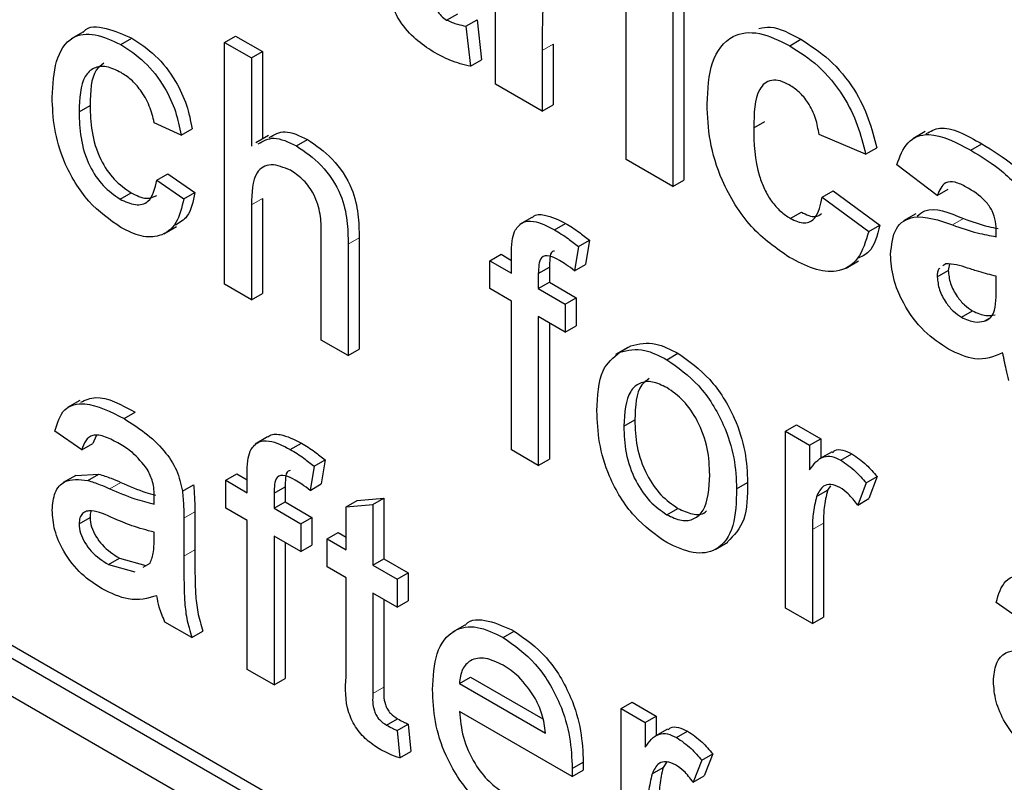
# Paper-space layout 'Blatt2' of a CAD drawing. Header units: millimetres. Extents: x 5 to 418, y 2 to 292.
# Tile 13 of 64: x 99.94 to 103.09, y 155.37 to 157.82. Entities that reach past the tile are written whole.
import ezdxf

# ---------------------------------------------------------------- set-up
doc = ezdxf.new("R2010")
doc.units = ezdxf.units.MM

psp = doc.layouts.new('Blatt2')

# ---------------------------------------------------------------- linework, layer by layer
at = {"color": 7, "linetype": 'Continuous', "lineweight": 25}
for p, q in [((89.9704, 161.3873), (107.648, 151.1822)), ((94.5312, 158.9177), (107.6834, 151.3251)), ((94.4959, 158.8973), (107.648, 151.3047)), ((101.4618, 157.6114), (101.4618, 158.2678)), ((101.8806, 157.3696), (101.8806, 158.026)), ((102.0302, 157.9396), (102.0302, 157.2832)), ((102.0655, 157.96), (102.0655, 157.3037)), ((101.305, 157.817), (101.3404, 157.8374)), ((101.367, 157.7978), (101.4024, 157.8182)), ((101.4024, 157.8182), (101.4173, 157.6892)), ((100.1408, 157.7796), (100.1011, 157.7567)), ((101.367, 157.7978), (101.382, 157.6688)), ((100.2606, 157.7385), (100.2959, 157.7589)), ((100.5932, 157.7453), (100.6286, 157.7658)), ((100.5932, 156.9696), (100.5932, 157.7453)), ((100.5932, 157.7453), (100.6793, 157.6956)), ((100.6286, 157.7658), (100.7147, 157.716)), ((102.4049, 157.7348), (102.4403, 157.7552)), ((100.6793, 157.6956), (100.7147, 157.716)), ((100.7147, 157.716), (100.7147, 157.4357)), ((101.6113, 157.7197), (101.6113, 157.525)), ((101.6467, 157.7401), (101.6467, 157.5454)), ((100.6793, 157.6956), (100.6793, 157.4124)), ((101.382, 157.6688), (101.4173, 157.6892)), ((101.6113, 157.525), (101.4618, 157.6114)), ((100.1264, 157.523), (100.1618, 157.5434)), ((101.6113, 157.525), (101.6467, 157.5454)), ((102.2894, 157.4715), (102.3248, 157.4919)), ((100.4537, 157.448), (100.3676, 157.4878)), ((100.4537, 157.448), (100.489, 157.4684)), ((100.7334, 157.4465), (100.6936, 157.4236)), ((100.8233, 157.4136), (100.8587, 157.434)), ((102.6484, 157.3869), (102.4989, 157.4503)), ((102.8392, 157.4593), (102.7994, 157.4364)), ((102.6484, 157.3869), (102.6838, 157.4074)), ((102.9859, 157.3994), (103.0213, 157.4198)), ((102.0302, 157.2832), (101.8806, 157.3696)), ((102.8778, 157.2545), (102.7482, 157.3524)), ((100.3762, 157.3038), (100.4115, 157.3242)), ((100.3762, 157.3038), (100.4623, 157.2441)), ((100.4115, 157.3242), (100.4977, 157.2645)), ((102.0302, 157.2832), (102.0655, 157.3037)), ((102.8778, 157.2545), (102.9132, 157.275)), ((100.2578, 157.2428), (100.2931, 157.2633)), ((100.4623, 157.2441), (100.4977, 157.2645)), ((100.7147, 157.2444), (100.7147, 156.9403)), ((102.5088, 157.2487), (102.5442, 157.2692)), ((102.5088, 157.2487), (102.6584, 157.1394)), ((102.5442, 157.2692), (102.6938, 157.1598)), ((100.6793, 157.224), (100.6793, 156.9199)), ((101.5786, 157.1844), (101.5389, 157.1615)), ((102.4069, 157.1809), (102.4423, 157.2013)), ((102.8093, 157.1957), (102.7696, 157.1727)), ((100.3988, 157.1316), (100.4386, 157.1546)), ((101.6512, 157.1445), (101.6866, 157.1649)), ((102.6584, 157.1394), (102.6938, 157.1598)), ((100.9032, 156.7907), (100.9032, 157.1429)), ((101.0247, 157.1187), (101.0247, 156.7613)), ((103.0673, 157.1221), (103.0673, 157.1385)), ((100.9894, 157.0983), (100.9894, 156.7409)), ((101.7275, 157.0907), (101.7153, 157.013)), ((101.7275, 157.0907), (101.7629, 157.1111)), ((101.7629, 157.1111), (101.7507, 157.0335)), ((101.444, 157.0453), (101.4794, 157.0658)), ((101.4794, 157.0658), (101.5129, 157.0464)), ((101.5129, 157.0056), (101.5129, 157.0632)), ((101.444, 156.9558), (101.444, 157.0453)), ((101.444, 157.0453), (101.5129, 157.0056)), ((101.599, 157.0039), (101.6344, 157.0243)), ((101.6344, 157.0243), (101.6344, 156.9763)), ((101.7153, 157.013), (101.7507, 157.0335)), ((102.5859, 157.0219), (102.6256, 157.0448)), ((102.9052, 157.0354), (102.8959, 157.0286)), ((102.9175, 157.0342), (102.9132, 157.0141)), ((101.599, 157.0039), (101.599, 156.9558)), ((102.8778, 156.9936), (102.9132, 157.0141)), ((103.0673, 156.9629), (103.0673, 156.9955)), ((100.6793, 156.9199), (100.5932, 156.9696)), ((101.5129, 156.9161), (101.444, 156.9558)), ((101.599, 156.9558), (101.6344, 156.9763)), ((101.599, 156.9558), (101.6852, 156.9061)), ((101.6344, 156.9763), (101.7205, 156.9265)), ((100.6793, 156.9199), (100.7147, 156.9403)), ((101.6852, 156.9061), (101.7205, 156.9265)), ((101.7205, 156.9265), (101.7205, 156.837)), ((101.5129, 156.4387), (101.5129, 156.9161)), ((101.6852, 156.9061), (101.6852, 156.8166)), ((101.6852, 156.8166), (101.599, 156.8663)), ((101.599, 156.8663), (101.599, 156.389)), ((102.9559, 156.864), (102.9912, 156.8844)), ((103.0283, 156.8513), (103.0453, 156.8611)), ((101.6344, 156.8459), (101.6344, 156.4094)), ((101.6852, 156.8166), (101.7205, 156.837)), ((100.9894, 156.7409), (100.9032, 156.7907)), ((101.8859, 156.7674), (101.8461, 156.7444)), ((101.8607, 156.7524), (101.8961, 156.7728)), ((100.9894, 156.7409), (101.0247, 156.7613)), ((102.011, 156.7279), (102.0464, 156.7484)), ((100.129, 156.5972), (100.0893, 156.5743)), ((100.2714, 156.5388), (100.3067, 156.5593)), ((101.873, 156.5146), (101.9083, 156.535)), ((102.3914, 156.4984), (102.4268, 156.5188)), ((102.4268, 156.5188), (102.5043, 156.4741)), ((100.135, 156.4385), (100.0489, 156.4982)), ((100.1816, 156.4837), (100.1704, 156.4589)), ((102.3914, 155.9315), (102.3914, 156.4984)), ((102.3914, 156.4984), (102.4689, 156.4537)), ((100.135, 156.4385), (100.1704, 156.4589)), ((100.7312, 156.4802), (100.6914, 156.4573)), ((100.8038, 156.4403), (100.8392, 156.4607)), ((102.4689, 156.4537), (102.5043, 156.4741)), ((102.4689, 156.4537), (102.4689, 156.3746)), ((102.5043, 156.4741), (102.5043, 156.4117)), ((101.599, 156.389), (101.5129, 156.4387)), ((102.5407, 156.4327), (102.5009, 156.4097)), ((102.5692, 156.4057), (102.6046, 156.4261)), ((100.8801, 156.3865), (100.9155, 156.4069)), ((100.9155, 156.4069), (100.9032, 156.3293)), ((101.599, 156.389), (101.6344, 156.4094)), ((100.1159, 156.3567), (100.0761, 156.3338)), ((100.116, 156.3566), (100.1898, 156.361)), ((100.1544, 156.3406), (100.1898, 156.361)), ((100.5966, 156.3412), (100.6319, 156.3616)), ((100.6319, 156.3616), (100.6655, 156.3422)), ((100.6655, 156.3014), (100.6655, 156.359)), ((100.8801, 156.3865), (100.8679, 156.3089)), ((100.4581, 156.3067), (100.4935, 156.3271)), ((100.5966, 156.2517), (100.5966, 156.3412)), ((100.5966, 156.3412), (100.6655, 156.3014)), ((100.8679, 156.3089), (100.9032, 156.3293)), ((102.2347, 156.3134), (102.27, 156.3338)), ((102.6498, 156.3326), (102.6229, 156.2619)), ((102.6498, 156.3326), (102.6852, 156.353)), ((102.6852, 156.353), (102.6582, 156.2823)), ((100.7516, 156.2997), (100.7869, 156.3201)), ((100.7516, 156.2997), (100.7516, 156.2517)), ((100.7869, 156.3201), (100.7869, 156.2721)), ((102.4909, 156.2889), (102.5262, 156.3093)), ((102.5359, 156.3235), (102.5262, 156.3093)), ((100.7516, 156.2517), (100.7869, 156.2721)), ((100.7869, 156.2721), (100.8731, 156.2224)), ((100.9825, 156.2564), (101.0178, 156.2768)), ((100.9825, 156.2564), (101.0686, 156.2632)), ((101.0178, 156.2768), (101.104, 156.2836)), ((101.0686, 156.2632), (101.104, 156.2836)), ((101.0686, 156.2632), (101.0686, 156.0687)), ((101.104, 156.2836), (101.104, 156.0891)), ((102.6229, 156.2619), (102.6582, 156.2823)), ((100.4977, 156.2397), (100.4977, 156.1184)), ((100.6655, 156.2119), (100.5966, 156.2517)), ((100.7516, 156.2517), (100.8377, 156.2019)), ((100.9825, 156.1184), (100.9825, 156.2564)), ((102.011, 156.2307), (102.0464, 156.2511)), ((100.1264, 156.2016), (100.1618, 156.222)), ((100.4623, 156.2193), (100.4623, 156.0979)), ((100.6655, 155.7345), (100.6655, 156.2119)), ((100.8377, 156.2019), (100.8731, 156.2224)), ((100.8377, 156.2019), (100.8377, 156.1124)), ((100.8731, 156.2224), (100.8731, 156.1329)), ((102.5129, 156.2034), (102.5129, 155.9022)), ((100.3672, 156.1463), (100.3676, 156.175)), ((100.9222, 156.1532), (100.9575, 156.1736)), ((100.9575, 156.1736), (100.9825, 156.1592)), ((102.4776, 156.183), (102.4776, 155.8818)), ((100.8377, 156.1124), (100.7516, 156.1622)), ((100.7516, 156.1622), (100.7516, 155.6848)), ((100.7869, 156.1417), (100.7869, 155.7052)), ((100.9222, 156.0637), (100.9222, 156.1532)), ((100.9222, 156.1532), (100.9825, 156.1184)), ((102.1663, 156.1194), (102.2061, 156.1424)), ((100.8377, 156.1124), (100.8731, 156.1329)), ((100.2206, 156.0709), (100.256, 156.0913)), ((100.256, 156.0913), (100.3407, 156.068)), ((100.3322, 156.0627), (100.3544, 156.0751)), ((101.0686, 156.0687), (101.104, 156.0891)), ((101.104, 156.0891), (101.1815, 156.0443)), ((100.2206, 156.0709), (100.3053, 156.0476)), ((100.9825, 156.0289), (100.9222, 156.0637)), ((101.0686, 156.0687), (101.1461, 156.0239)), ((101.1461, 156.0239), (101.1815, 156.0443)), ((101.1815, 156.0443), (101.1815, 155.9548)), ((100.9825, 155.7108), (100.9825, 156.0289)), ((101.1461, 156.0239), (101.1461, 155.9344)), ((101.1461, 155.9344), (101.0686, 155.9792)), ((101.0686, 155.9792), (101.0686, 155.6575)), ((101.104, 155.9587), (101.104, 155.6779)), ((101.1461, 155.9344), (101.1815, 155.9548)), ((103.1528, 155.8898), (103.0666, 155.9495)), ((102.4776, 155.8818), (102.3914, 155.9315)), ((100.4881, 155.8369), (100.402, 155.8866)), ((102.4776, 155.8818), (102.5129, 155.9022)), ((100.4881, 155.8369), (100.5235, 155.8573)), ((101.3635, 155.8771), (101.3237, 155.8541)), ((101.4867, 155.8373), (101.522, 155.8577)), ((100.7516, 155.6848), (100.6655, 155.7345)), ((100.7516, 155.6848), (100.7869, 155.7052)), ((101.3459, 155.6898), (101.3813, 155.7102)), ((101.3813, 155.7102), (101.6133, 155.5763)), ((101.3459, 155.6898), (101.6215, 155.5307)), ((101.8644, 155.6093), (101.8997, 155.6297)), ((101.8997, 155.6297), (101.9772, 155.5849)), ((101.7072, 155.3917), (101.3459, 155.6003)), ((101.8644, 155.0424), (101.8644, 155.6093)), ((101.8644, 155.6093), (101.9419, 155.5645)), ((101.1123, 155.5561), (101.1477, 155.5765)), ((101.9419, 155.5645), (101.9772, 155.5849)), ((101.9772, 155.5849), (101.9772, 155.5225)), ((101.1461, 155.5391), (101.1815, 155.5595)), ((101.1461, 155.5391), (101.1547, 155.4507)), ((101.1815, 155.5595), (101.1901, 155.4711)), ((101.9419, 155.5645), (101.9419, 155.4854)), ((102.0136, 155.5435), (101.9738, 155.5206)), ((102.0421, 155.5166), (102.0775, 155.537)), ((101.1547, 155.4507), (101.1901, 155.4711)), ((102.1227, 155.4435), (102.0958, 155.3728)), ((102.1227, 155.4435), (102.1581, 155.4639)), ((102.1581, 155.4639), (102.1312, 155.3932)), ((101.7072, 155.3917), (101.7426, 155.4121)), ((101.7076, 155.4169), (101.743, 155.4374)), ((101.9638, 155.3997), (101.9992, 155.4201)), ((102.0114, 155.4382), (101.9992, 155.4201)), ((102.0958, 155.3728), (102.1312, 155.3932))]:
    psp.add_line(p, q, dxfattribs=at)
at = {"color": 7, "linetype": 'Continuous', "lineweight": 18}
for p, q in [((101.6113, 157.7197), (101.6467, 157.7401)), ((100.6793, 157.224), (100.7147, 157.2444)), ((102.927, 157.1599), (102.9624, 157.1803)), ((100.9894, 157.0983), (101.0247, 157.1187)), ((100.2252, 156.3141), (100.2606, 156.3345)), ((100.4623, 156.2193), (100.4977, 156.2397)), ((102.4776, 156.183), (102.5129, 156.2034)), ((100.4623, 156.0979), (100.4977, 156.1184)), ((101.0686, 155.6575), (101.104, 155.6779))]:
    psp.add_line(p, q, dxfattribs=at)
psp.add_arc((87.0576, 135.0783), 23.9176, 50.30393, 69.70145, dxfattribs=at)
at = {"color": 7, "linetype": 'Continuous', "lineweight": 25}
for points, knots in [([(101.2623, 157.9741), (101.2626, 157.9473), (101.2629, 157.9138), (101.264, 157.8726), (101.2727, 157.8494), (101.2876, 157.8289), (101.2992, 157.821), (101.305, 157.817)], [0, 0, 0, 0, 0.501053, 0.626249, 0.751079, 0.875372, 1, 1, 1, 1]), ([(101.708, 157.9644), (101.6949, 157.9704), (101.6689, 157.9824), (101.6295, 157.9619), (101.6106, 157.8676), (101.6111, 157.779), (101.6113, 157.7197)], [0, 0, 0, 0, 0.124671, 0.248782, 0.498073, 1, 1, 1, 1]), ([(101.2617, 157.7154), (101.243, 157.7277), (101.2057, 157.7523), (101.1565, 157.8062), (101.1263, 157.8694), (101.1205, 157.9062), (101.1176, 157.9247)], [0, 0, 0, 0, 0.280585, 0.560417, 0.779432, 1, 1, 1, 1]), ([(101.305, 157.817), (101.3169, 157.8119), (101.3381, 157.8027), (101.3582, 157.7993), (101.367, 157.7978)], [0, 0, 0, 0, 0.559514, 1, 1, 1, 1]), ([(100.1413, 157.779), (100.1416, 157.7795), (100.1556, 157.8001), (100.2145, 157.7942), (100.2688, 157.7707), (100.2959, 157.7589)], [0, 0, 0, 0, 0.011464, 0.505142, 1, 1, 1, 1]), ([(102.1399, 157.5476), (102.1425, 157.5947), (102.1476, 157.6885), (102.211, 157.7718), (102.3058, 157.7836), (102.3719, 157.7511), (102.4049, 157.7348)], [0, 0, 0, 0, 0.280699, 0.559641, 0.779505, 1, 1, 1, 1]), ([(102.306, 157.7898), (102.3181, 157.7923), (102.3576, 157.8006), (102.4064, 157.7738), (102.4403, 157.7552)], [0, 0, 0, 0, 0.305507, 1, 1, 1, 1]), ([(100.0403, 157.5701), (100.0425, 157.61), (100.0469, 157.6896), (100.0953, 157.7676), (100.1766, 157.7773), (100.2326, 157.7514), (100.2606, 157.7385)], [0, 0, 0, 0, 0.280837, 0.559683, 0.779579, 1, 1, 1, 1]), ([(100.2959, 157.7589), (100.3214, 157.7421), (100.3723, 157.7088), (100.4351, 157.6289), (100.4742, 157.5442), (100.4841, 157.4937), (100.489, 157.4684)], [0, 0, 0, 0, 0.280266, 0.559437, 0.77953, 1, 1, 1, 1]), ([(102.4403, 157.7552), (102.4712, 157.7355), (102.5328, 157.6962), (102.6113, 157.6026), (102.6604, 157.5004), (102.676, 157.4384), (102.6838, 157.4074)], [0, 0, 0, 0, 0.280458, 0.559342, 0.779385, 1, 1, 1, 1]), ([(100.2606, 157.7385), (100.2861, 157.7217), (100.337, 157.6883), (100.3998, 157.6084), (100.4389, 157.5238), (100.4487, 157.4732), (100.4537, 157.448)], [0, 0, 0, 0, 0.280266, 0.559437, 0.77953, 1, 1, 1, 1]), ([(101.382, 157.6688), (101.36, 157.6739), (101.3207, 157.6831), (101.2797, 157.7055), (101.2617, 157.7154)], [0, 0, 0, 0, 0.559724, 1, 1, 1, 1]), ([(102.4049, 157.7348), (102.4358, 157.7151), (102.4975, 157.6758), (102.576, 157.5821), (102.6251, 157.48), (102.6406, 157.418), (102.6484, 157.3869)], [0, 0, 0, 0, 0.280458, 0.559342, 0.779385, 1, 1, 1, 1]), ([(100.2611, 157.6486), (100.2454, 157.6562), (100.214, 157.6714), (100.1728, 157.6661), (100.1309, 157.6262), (100.1283, 157.5655), (100.1264, 157.523)], [0, 0, 0, 0, 0.18709, 0.373885, 0.560723, 1, 1, 1, 1]), ([(100.206, 157.6789), (100.1972, 157.6722), (100.1642, 157.6469), (100.1628, 157.5872), (100.1618, 157.5434)], [0, 0, 0, 0, 0.265829, 1, 1, 1, 1]), ([(100.3676, 157.4878), (100.3633, 157.5056), (100.3547, 157.5413), (100.3268, 157.5904), (100.294, 157.6273), (100.2721, 157.6415), (100.2611, 157.6486)], [0, 0, 0, 0, 0.280212, 0.559479, 0.779649, 1, 1, 1, 1]), ([(102.4037, 157.6089), (102.3937, 157.6139), (102.3739, 157.6238), (102.3463, 157.6254), (102.3239, 157.6156), (102.2918, 157.5756), (102.2905, 157.5177), (102.2894, 157.4715)], [0, 0, 0, 0, 0.125316, 0.250544, 0.375791, 0.501056, 1, 1, 1, 1]), ([(102.4989, 157.4503), (102.4961, 157.4672), (102.4905, 157.5011), (102.467, 157.5505), (102.4356, 157.5881), (102.4143, 157.6019), (102.4037, 157.6089)], [0, 0, 0, 0, 0.280569, 0.559657, 0.779606, 1, 1, 1, 1]), ([(100.2607, 157.1516), (100.225, 157.1765), (100.1538, 157.2263), (100.0775, 157.353), (100.0442, 157.4714), (100.0416, 157.5371), (100.0403, 157.5701)], [0, 0, 0, 0, 0.279593, 0.558341, 0.778834, 1, 1, 1, 1]), ([(100.1618, 157.5434), (100.1626, 157.516), (100.1643, 157.4614), (100.1887, 157.3753), (100.2379, 157.3017), (100.2747, 157.2761), (100.2931, 157.2633)], [0, 0, 0, 0, 0.281278, 0.560542, 0.780114, 1, 1, 1, 1]), ([(102.4038, 157.056), (102.3618, 157.0851), (102.2778, 157.1431), (102.1867, 157.2911), (102.145, 157.431), (102.1416, 157.5087), (102.1399, 157.5476)], [0, 0, 0, 0, 0.279708, 0.558485, 0.778926, 1, 1, 1, 1]), ([(100.1264, 157.523), (100.1273, 157.4956), (100.129, 157.4409), (100.1534, 157.3548), (100.2026, 157.2813), (100.2394, 157.2557), (100.2578, 157.2428)], [0, 0, 0, 0, 0.281278, 0.560542, 0.780114, 1, 1, 1, 1]), ([(102.2894, 157.4715), (102.2904, 157.4209), (102.2916, 157.3576), (102.3227, 157.2746), (102.3458, 157.2354), (102.375, 157.2019), (102.3963, 157.1879), (102.4069, 157.1809)], [0, 0, 0, 0, 0.499306, 0.624551, 0.749754, 0.874782, 1, 1, 1, 1]), ([(102.8425, 157.4529), (102.8565, 157.4606), (102.9039, 157.4866), (102.9727, 157.4474), (103.0213, 157.4198)], [0, 0, 0, 0, 0.29424, 1, 1, 1, 1]), ([(100.7011, 157.4201), (100.7169, 157.4292), (100.7505, 157.4486), (100.7981, 157.4257), (100.8233, 157.4136)], [0, 0, 0, 0, 0.47018, 1, 1, 1, 1]), ([(100.7364, 157.4405), (100.7522, 157.4496), (100.7858, 157.4691), (100.8334, 157.4462), (100.8587, 157.434)], [0, 0, 0, 0, 0.47018, 1, 1, 1, 1]), ([(100.8587, 157.434), (100.8859, 157.4156), (100.9401, 157.379), (101.0039, 157.2838), (101.0232, 157.1932), (101.0242, 157.1436), (101.0247, 157.1187)], [0, 0, 0, 0, 0.280316, 0.558333, 0.778538, 1, 1, 1, 1]), ([(102.7482, 157.3524), (102.7579, 157.379), (102.7772, 157.432), (102.8622, 157.4647), (102.939, 157.4242), (102.9859, 157.3994)], [0, 0, 0, 0, 0.280776, 0.559845, 1, 1, 1, 1]), ([(100.8233, 157.4136), (100.8505, 157.3952), (100.9047, 157.3586), (100.9685, 157.2633), (100.9879, 157.1728), (100.9889, 157.1232), (100.9894, 157.0983)], [0, 0, 0, 0, 0.280316, 0.558333, 0.778538, 1, 1, 1, 1]), ([(102.9859, 157.3994), (103.0208, 157.3785), (103.09, 157.337), (103.186, 157.2304), (103.2168, 157.1091), (103.2168, 157.0462), (103.2168, 157.0145)], [0, 0, 0, 0, 0.281737, 0.560029, 0.778342, 1, 1, 1, 1]), ([(103.0213, 157.4198), (103.0561, 157.3989), (103.1254, 157.3574), (103.2214, 157.2508), (103.2521, 157.1296), (103.2522, 157.0667), (103.2522, 157.035)], [0, 0, 0, 0, 0.281737, 0.560029, 0.778342, 1, 1, 1, 1]), ([(100.8039, 157.3353), (100.7826, 157.3441), (100.7399, 157.3616), (100.6817, 157.3279), (100.6802, 157.2635), (100.6793, 157.224)], [0, 0, 0, 0, 0.280199, 0.559317, 1, 1, 1, 1]), ([(100.9032, 157.1429), (100.9026, 157.1622), (100.9014, 157.2007), (100.8804, 157.2625), (100.8426, 157.31), (100.8169, 157.3269), (100.8039, 157.3353)], [0, 0, 0, 0, 0.28122, 0.559776, 0.779375, 1, 1, 1, 1]), ([(100.2578, 157.2428), (100.2746, 157.235), (100.3083, 157.2192), (100.3596, 157.2332), (100.3699, 157.277), (100.3762, 157.3038)], [0, 0, 0, 0, 0.2809, 0.560917, 1, 1, 1, 1]), ([(102.971, 157.2814), (102.9591, 157.2876), (102.9354, 157.3), (102.8962, 157.2981), (102.8848, 157.2711), (102.8778, 157.2545)], [0, 0, 0, 0, 0.281245, 0.560575, 1, 1, 1, 1]), ([(103.0673, 157.1385), (103.0669, 157.149), (103.0662, 157.1698), (103.0561, 157.2055), (103.0228, 157.2511), (102.9924, 157.2688), (102.971, 157.2814)], [0, 0, 0, 0, 0.187535, 0.374318, 0.560025, 1, 1, 1, 1]), ([(95.5436, 157.2427), (95.7813, 157.156), (96.4729, 156.9041), (97.635, 156.3826), (99.0263, 155.6373), (100.4201, 154.7605), (101.5369, 153.9603), (102.1845, 153.4467), (102.3742, 153.2962)], [0, 0, 0, 0, 0.106109, 0.308603, 0.511101, 0.713584, 0.916095, 1, 1, 1, 1]), ([(100.4623, 157.2441), (100.456, 157.2163), (100.4433, 157.1607), (100.3908, 157.1212), (100.3264, 157.1192), (100.2826, 157.1408), (100.2607, 157.1516)], [0, 0, 0, 0, 0.280204, 0.559511, 0.779585, 1, 1, 1, 1]), ([(100.2931, 157.2633), (100.3104, 157.2547), (100.3418, 157.2391), (100.3652, 157.2498), (100.3757, 157.2546)], [0, 0, 0, 0, 0.548588, 1, 1, 1, 1]), ([(100.4977, 157.2645), (100.492, 157.2355), (100.4826, 157.1867), (100.4491, 157.1672), (100.4356, 157.1592)], [0, 0, 0, 0, 0.593897, 1, 1, 1, 1]), ([(102.4069, 157.1809), (102.4226, 157.1738), (102.4538, 157.1595), (102.4957, 157.1831), (102.5039, 157.2238), (102.5088, 157.2487)], [0, 0, 0, 0, 0.2801594, 0.5589944, 1, 1, 1, 1]), ([(102.8136, 157.1886), (102.8215, 157.1948), (102.8579, 157.2236), (102.9166, 157.1993), (102.9624, 157.1803)], [0, 0, 0, 0, 0.217971, 1, 1, 1, 1]), ([(101.5794, 157.1833), (101.5803, 157.1843), (101.5893, 157.1946), (101.6269, 157.1944), (101.664, 157.1761), (101.6866, 157.1649)], [0, 0, 0, 0, 0.04115, 0.414023, 1, 1, 1, 1]), ([(102.4423, 157.2013), (102.4584, 157.1932), (102.4842, 157.1803), (102.5011, 157.1922), (102.5073, 157.1966)], [0, 0, 0, 0, 0.6280864, 1, 1, 1, 1]), ([(102.7282, 157.0654), (102.7315, 157.0959), (102.7379, 157.1567), (102.8128, 157.1998), (102.8836, 157.1751), (102.927, 157.1599)], [0, 0, 0, 0, 0.27966, 0.558312, 1, 1, 1, 1]), ([(102.9624, 157.1803), (102.9891, 157.1708), (103.0265, 157.1574), (103.0626, 157.1506), (103.0729, 157.1486)], [0, 0, 0, 0, 0.713346, 1, 1, 1, 1]), ([(101.5221, 157.1391), (101.5294, 157.1495), (101.544, 157.1704), (101.5905, 157.1756), (101.6282, 157.1563), (101.6512, 157.1445)], [0, 0, 0, 0, 0.27945, 0.559654, 1, 1, 1, 1]), ([(101.6512, 157.1445), (101.6656, 157.1355), (101.6912, 157.1195), (101.7164, 157.0995), (101.7275, 157.0907)], [0, 0, 0, 0, 0.559943, 1, 1, 1, 1]), ([(101.6866, 157.1649), (101.701, 157.156), (101.7266, 157.1399), (101.7518, 157.1199), (101.7629, 157.1111)], [0, 0, 0, 0, 0.559943, 1, 1, 1, 1]), ([(102.6938, 157.1598), (102.6855, 157.1263), (102.6729, 157.0752), (102.6347, 157.0578), (102.6215, 157.0519)], [0, 0, 0, 0, 0.6551659, 1, 1, 1, 1]), ([(102.927, 157.1599), (102.9537, 157.1506), (103.0013, 157.134), (103.0471, 157.1258), (103.0673, 157.1221)], [0, 0, 0, 0, 0.560216, 1, 1, 1, 1]), ([(101.5129, 157.0632), (101.513, 157.0786), (101.5131, 157.1061), (101.5193, 157.129), (101.5221, 157.1391)], [0, 0, 0, 0, 0.5603686, 1, 1, 1, 1]), ([(102.6584, 157.1394), (102.6489, 157.1079), (102.6301, 157.0451), (102.5628, 157.0046), (102.482, 157.0152), (102.4299, 157.0424), (102.4038, 157.056)], [0, 0, 0, 0, 0.280245, 0.559157, 0.779327, 1, 1, 1, 1]), ([(101.6671, 157.0458), (101.6564, 157.0517), (101.6351, 157.0632), (101.6072, 157.0601), (101.5999, 157.0323), (101.5993, 157.0134), (101.599, 157.0039)], [0, 0, 0, 0, 0.281465, 0.557724, 0.778513, 1, 1, 1, 1]), ([(101.6508, 157.0763), (101.6486, 157.0761), (101.6389, 157.0752), (101.6358, 157.0517), (101.6349, 157.0334), (101.6344, 157.0243)], [0, 0, 0, 0, 0.131296, 0.564963, 1, 1, 1, 1]), ([(102.9143, 156.7614), (102.8876, 156.7789), (102.8344, 156.814), (102.7706, 156.9001), (102.7336, 156.99), (102.73, 157.0403), (102.7282, 157.0654)], [0, 0, 0, 0, 0.280491, 0.559535, 0.779595, 1, 1, 1, 1]), ([(101.7153, 157.013), (101.7063, 157.0198), (101.6904, 157.0318), (101.6742, 157.0415), (101.6671, 157.0458)], [0, 0, 0, 0, 0.559922, 1, 1, 1, 1]), ([(102.886, 157.0214), (102.8851, 157.0208), (102.8783, 157.0164), (102.878, 157.0042), (102.8778, 156.9936)], [0, 0, 0, 0, 0.130494, 1, 1, 1, 1]), ([(103.0673, 156.9955), (103.0488, 157.0001), (103.0185, 157.0076), (102.9755, 157.0219), (102.9391, 157.0337), (102.9165, 157.0348), (102.9052, 157.0354)], [0, 0, 0, 0, 0.34019, 0.560378, 0.780509, 1, 1, 1, 1]), ([(102.8778, 156.9936), (102.8793, 156.9799), (102.8822, 156.9524), (102.9038, 156.912), (102.9295, 156.8815), (102.9471, 156.8698), (102.9559, 156.864)], [0, 0, 0, 0, 0.279313, 0.559135, 0.779447, 1, 1, 1, 1]), ([(102.9132, 157.0141), (102.9146, 157.0003), (102.9175, 156.9728), (102.9391, 156.9324), (102.9649, 156.9019), (102.9824, 156.8902), (102.9912, 156.8844)], [0, 0, 0, 0, 0.279313, 0.559135, 0.779447, 1, 1, 1, 1]), ([(103.0618, 156.8862), (103.0638, 156.8998), (103.0674, 156.9243), (103.0673, 156.9511), (103.0673, 156.9629)], [0, 0, 0, 0, 0.5596331, 1, 1, 1, 1]), ([(102.9559, 156.864), (102.9705, 156.8574), (102.9967, 156.8456), (103.0186, 156.8496), (103.0283, 156.8513)], [0, 0, 0, 0, 0.559359, 1, 1, 1, 1]), ([(102.9912, 156.8844), (103.0059, 156.8778), (103.0321, 156.8661), (103.054, 156.87), (103.0637, 156.8717)], [0, 0, 0, 0, 0.559359, 1, 1, 1, 1]), ([(103.0283, 156.8513), (103.0367, 156.855), (103.0516, 156.8614), (103.0587, 156.8786), (103.0618, 156.8862)], [0, 0, 0, 0, 0.55987, 1, 1, 1, 1]), ([(101.8961, 156.7728), (101.9216, 156.7785), (101.9671, 156.7887), (102.0221, 156.7607), (102.0464, 156.7484)], [0, 0, 0, 0, 0.5590286, 1, 1, 1, 1]), ([(101.7869, 156.564), (101.7888, 156.6116), (101.7922, 156.6964), (101.8398, 156.7353), (101.8607, 156.7524)], [0, 0, 0, 0, 0.560962, 1, 1, 1, 1]), ([(101.8607, 156.7524), (101.8862, 156.7581), (101.9318, 156.7683), (101.9868, 156.7403), (102.011, 156.7279)], [0, 0, 0, 0, 0.5590286, 1, 1, 1, 1]), ([(102.0464, 156.7484), (102.0817, 156.7235), (102.1522, 156.6739), (102.229, 156.55), (102.2657, 156.432), (102.2686, 156.3666), (102.27, 156.3338)], [0, 0, 0, 0, 0.279554, 0.5586, 0.778985, 1, 1, 1, 1]), ([(103.0877, 156.7496), (103.0594, 156.7381), (103.0088, 156.7175), (102.9432, 156.7479), (102.9143, 156.7614)], [0, 0, 0, 0, 0.55971, 1, 1, 1, 1]), ([(103.093, 156.7248), (103.0921, 156.7294), (103.0905, 156.7376), (103.0885, 156.7459), (103.0877, 156.7496)], [0, 0, 0, 0, 0.55994, 1, 1, 1, 1]), ([(102.011, 156.7279), (102.0463, 156.7031), (102.1169, 156.6535), (102.1936, 156.5296), (102.2303, 156.4116), (102.2332, 156.3462), (102.2347, 156.3134)], [0, 0, 0, 0, 0.279554, 0.5586, 0.778985, 1, 1, 1, 1]), ([(103.1072, 156.6615), (103.1043, 156.6734), (103.0992, 156.6945), (103.0949, 156.7155), (103.093, 156.7248)], [0, 0, 0, 0, 0.559935, 1, 1, 1, 1]), ([(102.011, 156.6384), (101.9953, 156.646), (101.9637, 156.661), (101.9225, 156.6553), (101.879, 156.6174), (101.8755, 156.557), (101.873, 156.5146)], [0, 0, 0, 0, 0.1871353, 0.3740233, 0.5610966, 1, 1, 1, 1]), ([(101.954, 156.6672), (101.9455, 156.6612), (101.9122, 156.6373), (101.91, 156.5787), (101.9083, 156.535)], [0, 0, 0, 0, 0.254636, 1, 1, 1, 1]), ([(100.1317, 156.5917), (100.1473, 156.5986), (100.1957, 156.6198), (100.2619, 156.5837), (100.3067, 156.5593)], [0, 0, 0, 0, 0.323837, 1, 1, 1, 1]), ([(102.1486, 156.3584), (102.1475, 156.3861), (102.1454, 156.4411), (102.1151, 156.5273), (102.0661, 156.5997), (102.0294, 156.6255), (102.011, 156.6384)], [0, 0, 0, 0, 0.281048, 0.560317, 0.780174, 1, 1, 1, 1]), ([(100.0489, 156.4982), (100.0568, 156.5245), (100.0726, 156.5769), (100.1575, 156.5966), (100.2281, 156.5608), (100.2714, 156.5388)], [0, 0, 0, 0, 0.280422, 0.559297, 1, 1, 1, 1]), ([(102.011, 156.1412), (101.975, 156.1664), (101.903, 156.2167), (101.8249, 156.3442), (101.791, 156.4641), (101.7882, 156.5307), (101.7869, 156.564)], [0, 0, 0, 0, 0.279615, 0.558373, 0.778866, 1, 1, 1, 1]), ([(100.2714, 156.5388), (100.3162, 156.5102), (100.3788, 156.4702), (100.4431, 156.3737), (100.4531, 156.3291), (100.4581, 156.3067)], [0, 0, 0, 0, 0.559257, 0.779198, 1, 1, 1, 1]), ([(101.873, 156.5146), (101.874, 156.4866), (101.8761, 156.4309), (101.905, 156.3433), (101.9552, 156.2699), (101.9924, 156.2438), (102.011, 156.2307)], [0, 0, 0, 0, 0.2811182, 0.5603783, 0.7801551, 1, 1, 1, 1]), ([(101.9083, 156.535), (101.9094, 156.507), (101.9114, 156.4513), (101.9404, 156.3637), (101.9905, 156.2903), (102.0278, 156.2642), (102.0464, 156.2511)], [0, 0, 0, 0, 0.2811182, 0.5603783, 0.7801551, 1, 1, 1, 1]), ([(100.2559, 156.4583), (100.2412, 156.4662), (100.2119, 156.4821), (100.1712, 156.4906), (100.1464, 156.4699), (100.1388, 156.449), (100.135, 156.4385)], [0, 0, 0, 0, 0.280853, 0.5597461, 0.7795047, 1, 1, 1, 1]), ([(100.732, 156.4791), (100.7329, 156.4802), (100.7419, 156.4905), (100.7795, 156.4902), (100.8165, 156.4719), (100.8392, 156.4607)], [0, 0, 0, 0, 0.041186, 0.414048, 1, 1, 1, 1]), ([(100.3454, 156.3766), (100.3298, 156.3959), (100.302, 156.4306), (100.27, 156.4498), (100.2559, 156.4583)], [0, 0, 0, 0, 0.55787, 1, 1, 1, 1]), ([(100.6746, 156.4349), (100.6819, 156.4453), (100.6966, 156.4662), (100.7431, 156.4715), (100.7808, 156.4521), (100.8038, 156.4403)], [0, 0, 0, 0, 0.279472, 0.55967, 1, 1, 1, 1]), ([(100.8392, 156.4607), (100.8535, 156.4518), (100.8792, 156.4358), (100.9044, 156.4157), (100.9155, 156.4069)], [0, 0, 0, 0, 0.5599442, 1, 1, 1, 1]), ([(100.6655, 156.359), (100.6655, 156.3744), (100.6656, 156.4019), (100.6719, 156.4248), (100.6746, 156.4349)], [0, 0, 0, 0, 0.5603686, 1, 1, 1, 1]), ([(100.8038, 156.4403), (100.8182, 156.4313), (100.8438, 156.4153), (100.869, 156.3953), (100.8801, 156.3865)], [0, 0, 0, 0, 0.5599442, 1, 1, 1, 1]), ([(102.4689, 156.3746), (102.4818, 156.3924), (102.4998, 156.4173), (102.5398, 156.4197), (102.5594, 156.4104), (102.5692, 156.4057)], [0, 0, 0, 0, 0.5596027, 0.7797795, 1, 1, 1, 1]), ([(102.5425, 156.43), (102.5448, 156.4325), (102.5526, 156.4411), (102.5756, 156.4393), (102.5949, 156.4305), (102.6046, 156.4261)], [0, 0, 0, 0, 0.169136, 0.584527, 1, 1, 1, 1]), ([(102.6046, 156.4261), (102.6204, 156.4152), (102.6488, 156.3957), (102.674, 156.3661), (102.6852, 156.353)], [0, 0, 0, 0, 0.559545, 1, 1, 1, 1]), ([(102.5692, 156.4057), (102.5851, 156.3948), (102.6134, 156.3753), (102.6387, 156.3457), (102.6498, 156.3326)], [0, 0, 0, 0, 0.559545, 1, 1, 1, 1]), ([(100.1898, 156.361), (100.2029, 156.3568), (100.2263, 156.3493), (100.2501, 156.339), (100.2606, 156.3345)], [0, 0, 0, 0, 0.559918, 1, 1, 1, 1]), ([(100.3676, 156.2877), (100.3673, 156.3037), (100.3667, 156.3323), (100.3519, 156.3631), (100.3454, 156.3766)], [0, 0, 0, 0, 0.561886, 1, 1, 1, 1]), ([(100.8197, 156.3416), (100.809, 156.3475), (100.7877, 156.3591), (100.7597, 156.356), (100.7525, 156.3281), (100.7519, 156.3092), (100.7516, 156.2997)], [0, 0, 0, 0, 0.281475, 0.557715, 0.778553, 1, 1, 1, 1]), ([(100.8034, 156.3721), (100.8011, 156.3719), (100.7914, 156.371), (100.7884, 156.3475), (100.7874, 156.3292), (100.7869, 156.3201)], [0, 0, 0, 0, 0.131252, 0.565029, 1, 1, 1, 1]), ([(102.011, 156.2307), (102.027, 156.2231), (102.0589, 156.208), (102.0999, 156.2151), (102.1431, 156.2543), (102.1463, 156.3155), (102.1486, 156.3584)], [0, 0, 0, 0, 0.187043, 0.373944, 0.560984, 1, 1, 1, 1]), ([(100.0403, 156.2457), (100.0422, 156.2655), (100.0459, 156.3052), (100.0837, 156.3485), (100.1276, 156.3436), (100.1544, 156.3406)], [0, 0, 0, 0, 0.280474, 0.560981, 1, 1, 1, 1]), ([(100.1544, 156.3406), (100.1675, 156.3364), (100.1909, 156.3289), (100.2147, 156.3186), (100.2252, 156.3141)], [0, 0, 0, 0, 0.559918, 1, 1, 1, 1]), ([(100.2606, 156.3345), (100.2875, 156.3226), (100.3249, 156.3061), (100.3612, 156.2965), (100.3714, 156.2939)], [0, 0, 0, 0, 0.719635, 1, 1, 1, 1]), ([(100.4935, 156.3271), (100.495, 156.3104), (100.4976, 156.2806), (100.4977, 156.2522), (100.4977, 156.2397)], [0, 0, 0, 0, 0.559832, 1, 1, 1, 1]), ([(100.8679, 156.3089), (100.8589, 156.3156), (100.8429, 156.3276), (100.8268, 156.3373), (100.8197, 156.3416)], [0, 0, 0, 0, 0.559928, 1, 1, 1, 1]), ([(102.27, 156.3338), (102.2695, 156.2911), (102.2685, 156.2078), (102.2258, 156.1647), (102.2051, 156.1437)], [0, 0, 0, 0, 0.512908, 1, 1, 1, 1]), ([(102.5658, 156.3182), (102.556, 156.3224), (102.5364, 156.331), (102.507, 156.3231), (102.497, 156.3019), (102.4909, 156.2889)], [0, 0, 0, 0, 0.280306, 0.560916, 1, 1, 1, 1]), ([(100.2252, 156.3141), (100.2521, 156.3025), (100.3001, 156.2817), (100.3467, 156.2699), (100.3672, 156.2647)], [0, 0, 0, 0, 0.560185, 1, 1, 1, 1]), ([(100.4581, 156.3067), (100.4596, 156.29), (100.4623, 156.2602), (100.4623, 156.2318), (100.4623, 156.2193)], [0, 0, 0, 0, 0.559832, 1, 1, 1, 1]), ([(102.2347, 156.3134), (102.2335, 156.2718), (102.2311, 156.189), (102.1786, 156.1132), (102.0968, 156.1016), (102.0396, 156.128), (102.011, 156.1412)], [0, 0, 0, 0, 0.281029, 0.559508, 0.779604, 1, 1, 1, 1]), ([(102.5262, 156.3093), (102.5219, 156.2909), (102.514, 156.258), (102.5133, 156.2201), (102.5129, 156.2034)], [0, 0, 0, 0, 0.559889, 1, 1, 1, 1]), ([(102.6229, 156.2619), (102.6131, 156.2748), (102.5955, 156.2978), (102.5749, 156.312), (102.5658, 156.3182)], [0, 0, 0, 0, 0.560121, 1, 1, 1, 1]), ([(100.3672, 156.2647), (100.3672, 156.269), (100.3674, 156.2767), (100.3675, 156.2843), (100.3676, 156.2877)], [0, 0, 0, 0, 0.560161, 1, 1, 1, 1]), ([(102.4909, 156.2889), (102.4865, 156.2705), (102.4787, 156.2376), (102.4779, 156.1997), (102.4776, 156.183)], [0, 0, 0, 0, 0.559889, 1, 1, 1, 1]), ([(100.201, 155.9927), (100.1785, 156.0072), (100.1337, 156.036), (100.0779, 156.1059), (100.0449, 156.1819), (100.0418, 156.2244), (100.0403, 156.2457)], [0, 0, 0, 0, 0.280816, 0.559691, 0.779697, 1, 1, 1, 1]), ([(100.238, 156.2189), (100.2134, 156.2301), (100.1827, 156.244), (100.1502, 156.2428), (100.1371, 156.2354), (100.1282, 156.2217), (100.127, 156.2083), (100.1264, 156.2016)], [0, 0, 0, 0, 0.500288, 0.625334, 0.750267, 0.875143, 1, 1, 1, 1]), ([(100.1658, 156.2428), (100.1654, 156.2422), (100.1621, 156.2371), (100.1619, 156.2291), (100.1618, 156.222)], [0, 0, 0, 0, 0.1145679, 1, 1, 1, 1]), ([(102.0464, 156.2511), (102.0621, 156.2439), (102.0935, 156.2294), (102.1255, 156.2308), (102.1363, 156.2414), (102.1377, 156.2428)], [0, 0, 0, 0, 0.465385, 0.930415, 1, 1, 1, 1]), ([(100.1264, 156.2016), (100.1273, 156.1917), (100.1292, 156.1721), (100.1444, 156.1405), (100.174, 156.101), (100.2014, 156.0833), (100.2206, 156.0709)], [0, 0, 0, 0, 0.186558, 0.373463, 0.560624, 1, 1, 1, 1]), ([(100.1618, 156.222), (100.1627, 156.2121), (100.1645, 156.1925), (100.1797, 156.1609), (100.2094, 156.1214), (100.2368, 156.1037), (100.256, 156.0913)], [0, 0, 0, 0, 0.186558, 0.373463, 0.560624, 1, 1, 1, 1]), ([(100.3676, 156.175), (100.3437, 156.1811), (100.3011, 156.1919), (100.2573, 156.2106), (100.238, 156.2189)], [0, 0, 0, 0, 0.5597586, 1, 1, 1, 1]), ([(100.3544, 156.0751), (100.3588, 156.0868), (100.3668, 156.1076), (100.367, 156.1345), (100.3672, 156.1463)], [0, 0, 0, 0, 0.558974, 1, 1, 1, 1]), ([(100.4977, 156.1184), (100.4978, 156.0899), (100.4979, 156.0431), (100.4997, 155.9772), (100.5052, 155.9189), (100.5174, 155.8778), (100.5235, 155.8573)], [0, 0, 0, 0, 0.340202, 0.560339, 0.780175, 1, 1, 1, 1]), ([(100.4623, 156.0979), (100.4624, 156.0695), (100.4626, 156.0227), (100.4643, 155.9568), (100.4699, 155.8985), (100.482, 155.8574), (100.4881, 155.8369)], [0, 0, 0, 0, 0.340202, 0.560339, 0.780175, 1, 1, 1, 1]), ([(103.0666, 155.9495), (103.0745, 155.9758), (103.0903, 156.0282), (103.1752, 156.0479), (103.2458, 156.0121), (103.2891, 155.9902)], [0, 0, 0, 0, 0.280435, 0.559306, 1, 1, 1, 1]), ([(100.3762, 155.9711), (100.3468, 155.9628), (100.2943, 155.948), (100.2295, 155.979), (100.201, 155.9927)], [0, 0, 0, 0, 0.559975, 1, 1, 1, 1]), ([(100.402, 155.8866), (100.3952, 155.9026), (100.383, 155.9311), (100.3783, 155.9589), (100.3762, 155.9711)], [0, 0, 0, 0, 0.559716, 1, 1, 1, 1]), ([(101.3644, 155.8759), (101.3651, 155.8769), (101.3804, 155.8975), (101.4386, 155.8957), (101.4942, 155.8704), (101.522, 155.8577)], [0, 0, 0, 0, 0.024439, 0.511723, 1, 1, 1, 1]), ([(101.2598, 155.67), (101.2619, 155.7109), (101.2662, 155.7923), (101.3205, 155.8643), (101.401, 155.8784), (101.4581, 155.851), (101.4867, 155.8373)], [0, 0, 0, 0, 0.280743, 0.559778, 0.779665, 1, 1, 1, 1]), ([(101.522, 155.8577), (101.5577, 155.8323), (101.6289, 155.7817), (101.7047, 155.6549), (101.7387, 155.5363), (101.7416, 155.4704), (101.743, 155.4374)], [0, 0, 0, 0, 0.279364, 0.558399, 0.778884, 1, 1, 1, 1]), ([(101.4867, 155.8373), (101.5223, 155.8119), (101.5935, 155.7613), (101.6694, 155.6344), (101.7034, 155.5159), (101.7062, 155.45), (101.7076, 155.4169)], [0, 0, 0, 0, 0.279364, 0.558399, 0.778884, 1, 1, 1, 1]), ([(103.058, 155.697), (103.0599, 155.7168), (103.0637, 155.7565), (103.1014, 155.7998), (103.1453, 155.7949), (103.1721, 155.7919)], [0, 0, 0, 0, 0.280452, 0.560986, 1, 1, 1, 1]), ([(101.4863, 155.748), (101.467, 155.7572), (101.4286, 155.7757), (101.3823, 155.7679), (101.3529, 155.7377), (101.3482, 155.7058), (101.3459, 155.6898)], [0, 0, 0, 0, 0.280188, 0.559727, 0.779645, 1, 1, 1, 1]), ([(101.5899, 155.6406), (101.5728, 155.6661), (101.5421, 155.7118), (101.5034, 155.7369), (101.4863, 155.748)], [0, 0, 0, 0, 0.558525, 1, 1, 1, 1]), ([(101.094, 155.4772), (101.0805, 155.4855), (101.0535, 155.5023), (101.0146, 155.5428), (100.9775, 155.6211), (100.9804, 155.6737), (100.9825, 155.7108)], [0, 0, 0, 0, 0.187431, 0.373816, 0.559453, 1, 1, 1, 1]), ([(103.2187, 155.444), (103.1962, 155.4585), (103.1514, 155.4873), (103.0957, 155.5572), (103.0626, 155.6332), (103.0596, 155.6757), (103.058, 155.697)], [0, 0, 0, 0, 0.2808162, 0.5596914, 0.7796969, 1, 1, 1, 1]), ([(101.104, 155.6779), (101.1029, 155.6598), (101.1015, 155.6373), (101.1149, 155.607), (101.1279, 155.5889), (101.1398, 155.5815), (101.1477, 155.5765)], [0, 0, 0, 0, 0.499595, 0.62523, 0.75036, 1, 1, 1, 1]), ([(101.4912, 155.2479), (101.4549, 155.2726), (101.3825, 155.322), (101.3014, 155.4479), (101.2642, 155.5693), (101.2613, 155.6364), (101.2598, 155.67)], [0, 0, 0, 0, 0.279954, 0.558656, 0.778993, 1, 1, 1, 1]), ([(101.0686, 155.6575), (101.0675, 155.6394), (101.0662, 155.6168), (101.0795, 155.5866), (101.0925, 155.5685), (101.1044, 155.5611), (101.1123, 155.5561)], [0, 0, 0, 0, 0.499595, 0.62523, 0.75036, 1, 1, 1, 1]), ([(101.6215, 155.5307), (101.6193, 155.5509), (101.6153, 155.587), (101.5976, 155.6242), (101.5899, 155.6406)], [0, 0, 0, 0, 0.560662, 1, 1, 1, 1]), ([(101.3459, 155.6003), (101.3486, 155.573), (101.3539, 155.5187), (101.3899, 155.4365), (101.44, 155.3721), (101.475, 155.3484), (101.4926, 155.3366)], [0, 0, 0, 0, 0.280635, 0.559691, 0.779659, 1, 1, 1, 1]), ([(101.1477, 155.5765), (101.154, 155.5731), (101.1653, 155.567), (101.1765, 155.5618), (101.1815, 155.5595)], [0, 0, 0, 0, 0.559972, 1, 1, 1, 1]), ([(101.1123, 155.5561), (101.1187, 155.5527), (101.1299, 155.5466), (101.1412, 155.5414), (101.1461, 155.5391)], [0, 0, 0, 0, 0.559972, 1, 1, 1, 1]), ([(102.0154, 155.5408), (102.0177, 155.5433), (102.0255, 155.552), (102.0485, 155.5502), (102.0678, 155.5414), (102.0775, 155.537)], [0, 0, 0, 0, 0.1691894, 0.5845302, 1, 1, 1, 1]), ([(102.0775, 155.537), (102.0934, 155.5261), (102.1217, 155.5066), (102.147, 155.4769), (102.1581, 155.4639)], [0, 0, 0, 0, 0.559545, 1, 1, 1, 1]), ([(101.9419, 155.4854), (101.9548, 155.5033), (101.9727, 155.5281), (102.0127, 155.5305), (102.0323, 155.5212), (102.0421, 155.5166)], [0, 0, 0, 0, 0.55961, 0.779771, 1, 1, 1, 1]), ([(102.0421, 155.5166), (102.058, 155.5057), (102.0864, 155.4861), (102.1116, 155.4565), (102.1227, 155.4435)], [0, 0, 0, 0, 0.559545, 1, 1, 1, 1]), ([(101.1547, 155.4507), (101.1435, 155.4546), (101.1234, 155.4615), (101.103, 155.4724), (101.094, 155.4772)], [0, 0, 0, 0, 0.560074, 1, 1, 1, 1]), ([(101.7076, 155.4169), (101.7076, 155.4122), (101.7075, 155.4038), (101.7073, 155.3954), (101.7072, 155.3917)], [0, 0, 0, 0, 0.560011, 1, 1, 1, 1]), ([(101.743, 155.4374), (101.7429, 155.4326), (101.7428, 155.4242), (101.7427, 155.4158), (101.7426, 155.4121)], [0, 0, 0, 0, 0.560011, 1, 1, 1, 1]), ([(102.0388, 155.429), (102.029, 155.4333), (102.0094, 155.4418), (101.9799, 155.434), (101.9699, 155.4127), (101.9638, 155.3997)], [0, 0, 0, 0, 0.280304, 0.560914, 1, 1, 1, 1]), ([(101.9992, 155.4201), (101.9948, 155.4017), (101.987, 155.3689), (101.9862, 155.3309), (101.9858, 155.3142)], [0, 0, 0, 0, 0.559867, 1, 1, 1, 1]), ([(102.0958, 155.3728), (102.086, 155.3857), (102.0685, 155.4087), (102.0478, 155.4228), (102.0388, 155.429)], [0, 0, 0, 0, 0.560126, 1, 1, 1, 1]), ([(101.9638, 155.3997), (101.9594, 155.3813), (101.9516, 155.3485), (101.9508, 155.3105), (101.9505, 155.2938)], [0, 0, 0, 0, 0.559867, 1, 1, 1, 1])]:
    psp.add_open_spline(points, degree=3, knots=knots, dxfattribs=at)

doc.saveas('drawing.dxf')
